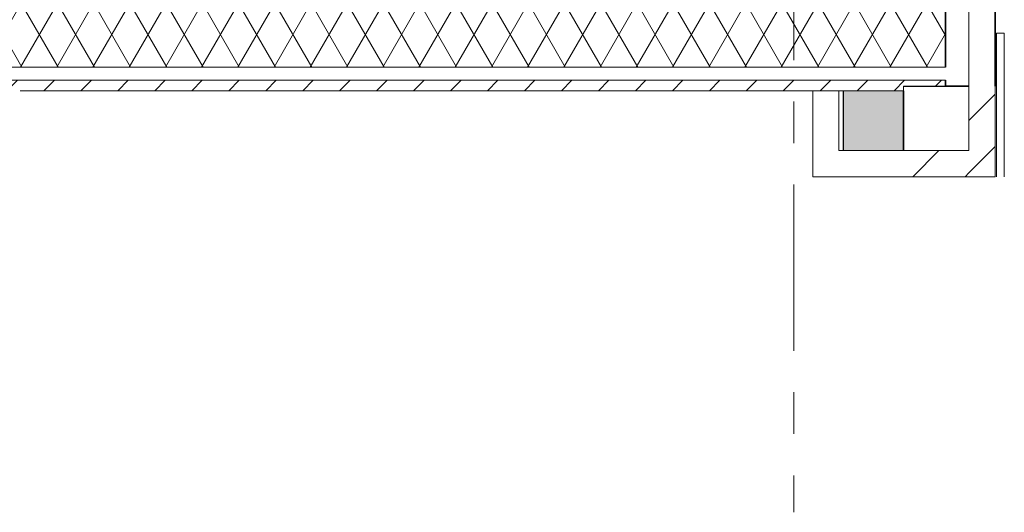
# Model space of a CAD drawing. Extents: x 2744 to 57639, y 3641 to 38820.
# Tile 140 of 179: x 51055 to 54822, y 15454 to 17337. Entities that reach past the tile are written whole.
import ezdxf

# ---------------------------------------------------------------- set-up
doc = ezdxf.new("R2010")
doc.units = 0
doc.header["$LTSCALE"] = 50
doc.linetypes.add('stramien', pattern=[22.225, 12.7, -3.175, 3.175, -3.175])
doc.layers.get('0').update_dxf_attribs({"linetype": 'CONTINUOUS'})
for name, color, linetype, lineweight in [('A-DETL-MBND', 8, 'CONTINUOUS', 18), ('A-GLAZ', 8, 'CONTINUOUS', 25), ('A-WALL', 8, 'CONTINUOUS', 25), ('A-WALL-MBNI', 8, 'CONTINUOUS', 25), ('A-WALL-PATT', 8, 'CONTINUOUS', 50), ('S-GRID', 8, 'CONTINUOUS', 18)]:
    doc.layers.add(name, color=color, linetype=linetype, lineweight=lineweight)
pattern_1 = [(45, (400, -4e-13), (-565.685, 565.685), []), (45, (600, -6e-13), (-565.685, 565.685), [])]

# ---------------------------------------------------------------- blocks, each defined once
blk = doc.blocks.new('28_KA_Prefab betonnen borstwering metselwerkgevel vierde verdieping - 28_KA_Prefab betonnen borstwering metselwerkgevel vierde verdieping-8139712-Plotview 4e Verdieping - schaal 1 op 100')
at = {"layer": 'A-WALL-PATT', "lineweight": 25}
blk.add_hatch(color=256, dxfattribs=at).paths.add_polyline_path([(54432.7, 16836.2), (54436.6, 16836.2), (54436.3, 17065.2), (54206.6, 17065.2), (54206.6, 16836.2)], flags=0)
at = {"layer": 'A-WALL-MBNI'}
for p, q in [((54206.6, 16836.2), (54206.6, 17065.2)), ((54436.6, 17065.2), (54436.6, 16836.2))]:
    blk.add_line(p, q, dxfattribs=at)
blk = doc.blocks.new('31_KA_Houten kozijn metselwerkgevel met draaiend deel verdieping - 31_KA_Houten kozijn metselwerkgevel met draaiend deel verdieping-V184-Plotview 4e Verdieping - schaal 1 op 100')
at = {"layer": 'A-DETL-MBND'}
for p, q in [((688.5, -180), (157.7, -180)), ((688.5, -180), (688.5, -175)), ((706.5, -180.1), (688.5, -180.1)), ((706.5, -180), (706.5, -210)), ((706.5, -210), (157.7, -210)), ((706.5, -210.1), (157.7, -210.1)), ((706.5, -210.1), (673.9, -210.1))]:
    blk.add_line(p, q, dxfattribs=at)
blk = doc.blocks.new('Onderlegger 4e verdieping')
at = {"layer": 'A-WALL-PATT', "lineweight": 18}
h = blk.add_hatch(dxfattribs=at)
h.set_pattern_fill('FP_1', color=256, angle=45, style=0, pattern_type=2)
h.set_pattern_definition(pattern_1)
h.paths.add_polyline_path([(54755.2, 17082.2), (54786.6, 17082.2), (54786.6, 17710.4), (54611.6, 17710.4), (54611.6, 17610.4), (54686.6, 17610.4), (54686.6, 17082.2)], flags=0)
h.paths.add_polyline_path([(54755.2, 19113.4), (54786.6, 19113.4), (54786.6, 19543), (54611.6, 19543), (54611.6, 19443), (54686.6, 19443), (54686.6, 19213.4), (54611.6, 19213.4), (54611.6, 19113.4)], flags=0)
h.paths.add_polyline_path([(54786.6, 20946), (54786.6, 21376.4), (54611.6, 21376.4), (54611.6, 21276.4), (54686.6, 21276.4), (54686.6, 21046), (54611.6, 21046), (54611.6, 20946)], flags=0)
h.paths.add_polyline_path([(54786.6, 22779.4), (54786.6, 23209.7), (54611.6, 23209.7), (54611.6, 23109.7), (54686.6, 23109.7), (54686.6, 22879.4), (54611.6, 22879.4), (54611.6, 22779.4)], flags=0)
h.paths.add_polyline_path([(54611.6, 24612.7), (54786.6, 24612.7), (54786.6, 25043), (54611.6, 25043), (54611.6, 24943), (54686.6, 24943), (54686.6, 24712.7), (54611.6, 24712.7)], flags=0)
h.paths.add_polyline_path([(54786.6, 26446), (54786.6, 26876.4), (54611.6, 26876.4), (54611.6, 26776.4), (54686.6, 26776.4), (54686.6, 26546), (54611.6, 26546), (54611.6, 26446)], flags=0)
h.paths.add_polyline_path([(54611.6, 28279.4), (54786.6, 28279.4), (54786.6, 28709.7), (54611.6, 28709.7), (54611.6, 28609.7), (54686.6, 28609.7), (54686.6, 28379.4), (54611.6, 28379.4)], flags=0)
h.paths.add_polyline_path([(54611.6, 30112.7), (54786.6, 30112.7), (54786.6, 30543), (54611.6, 30543), (54611.6, 30443), (54686.6, 30443), (54686.6, 30212.7), (54611.6, 30212.7), (54611.6, 30194.8)], flags=0)
h.paths.add_polyline_path([(54786.6, 31946), (54786.6, 32376.4), (54611.6, 32376.4), (54611.6, 32276.4), (54686.6, 32276.4), (54686.6, 32046), (54611.6, 32046), (54611.6, 31946)], flags=0)
h.paths.add_polyline_path([(54611.6, 33779.4), (54786.6, 33779.4), (54786.6, 34210.4), (54611.6, 34210.4), (54611.6, 34110.4), (54686.6, 34110.4), (54686.6, 33879.4), (54611.6, 33879.4)], flags=0)
h.paths.add_polyline_path([(54786.6, 35613.4), (54786.6, 35828.2), (54686.6, 35828.2), (54686.6, 35713.4), (54611.6, 35713.4), (54611.6, 35613.4), (54755.2, 35613.4)], flags=0)
h = blk.add_hatch(dxfattribs=at)
h.set_pattern_fill('FP_419', color=256, angle=60, style=0, pattern_type=2)
h.set_pattern_definition([(60, (0, 0), (-103.92305, 60), []), (120, (0, 0), (-103.92305, -60), [])])
h.paths.add_polyline_path([(54439.2, 17155.2), (54596.6, 17155.2), (54596.6, 17395.2), (50103.6, 17395.2), (50103.6, 17155.2), (54436.6, 17155.2)], flags=0)
h.paths.add_polyline_path([(49043.6, 17155.2), (49043.6, 17395.2), (47989.6, 17395.2), (47989.6, 17155.2), (48119.8, 17155.2)], flags=0)
h.paths.add_polyline_path([(46320.6, 17155.2), (46320.6, 17395.2), (45266.6, 17395.2), (45266.6, 17155.2), (45592, 17155.2)], flags=0)
h.paths.add_polyline_path([(41686.6, 17155.2), (41686.6, 17395.2), (36786.6, 17395.2), (36786.6, 17155.2), (40536.5, 17155.2)], flags=0)
h.paths.add_polyline_path([(43721.6, 17155.2), (43721.6, 17395.2), (42746.6, 17395.2), (42746.6, 17155.2), (43064.3, 17155.2)], flags=0)
h = blk.add_hatch(dxfattribs=at)
h.set_pattern_fill('FP_417', color=256, style=0, pattern_type=2)
h.set_pattern_definition([(45, (0, 0), (-70.71068, 70.71068), [])])
h.paths.add_polyline_path([(53807.3, 17065.2), (54436.6, 17065.2), (54436.6, 17082.2), (54596.6, 17082.2), (54596.6, 17105.2), (50103.6, 17105.2), (50103.6, 17065.2), (51016.6, 17065.2), (51016.6, 17072.2), (51056.6, 17072.2), (51056.6, 17065.2), (53175.3, 17065.2)], flags=0)
h.paths.add_polyline_path([(51021.6, 17065.2), (51021.6, 17067.2), (51051.6, 17067.2), (51051.6, 17065.2), (51053.6, 17065.2), (51053.6, 17069.2), (51019.6, 17069.2), (51019.6, 17065.2)], flags=0)
h.paths.add_polyline_path([(49043.6, 17065.2), (49043.6, 17105.2), (47989.6, 17105.2), (47989.6, 17065.2), (48119.8, 17065.2)], flags=0)
h.paths.add_polyline_path([(46320.6, 17065.2), (46320.6, 17105.2), (45266.6, 17105.2), (45266.6, 17065.2), (45592, 17065.2)], flags=0)
h.paths.add_polyline_path([(40536.5, 17065.2), (41686.6, 17065.2), (41686.6, 17105.2), (36786.6, 17105.2), (36786.6, 17065.2), (40312.6, 17065.2), (40312.6, 17072.2), (40352.6, 17072.2), (40352.6, 17065.2)], flags=0)
h.paths.add_polyline_path([(42746.6, 17065.2), (43721.6, 17065.2), (43721.6, 17105.2), (42746.6, 17105.2)], flags=0)
h.paths.add_polyline_path([(40349.6, 17065.2), (40349.6, 17069.2), (40315.6, 17069.2), (40315.6, 17065.2), (40317.6, 17065.2), (40317.6, 17067.2), (40347.6, 17067.2), (40347.6, 17065.2)], flags=0)
h = blk.add_hatch(dxfattribs=at)
h.set_pattern_fill('FP_1', color=256, angle=45, style=0, pattern_type=2)
h.set_pattern_definition([(45, (400, -3e-13), (-565.685, 565.685), []), (45, (600, -4e-13), (-565.685, 565.685), [])])
h.paths.add_polyline_path([(54686.6, 16736.2), (54786.6, 16736.2), (54786.6, 17082.2), (54686.6, 17082.2), (54686.6, 16836.2)], flags=0)
h = blk.add_hatch(dxfattribs=at)
h.set_pattern_fill('FP_1', color=256, angle=45, style=0, pattern_type=2)
h.set_pattern_definition(pattern_1)
h.paths.add_polyline_path([(54189.1, 16736.2), (54686.6, 16736.2), (54686.6, 16836.2), (54189.1, 16836.2)], flags=0)
at = {"layer": 'A-WALL', "lineweight": 35}
for p, q in [((54786.6, 17082.2), (54786.6, 17710.4)), ((54596.6, 17485.2), (54596.6, 17155.2)), ((54596.6, 17082.2), (54596.6, 17105.2)), ((54596.6, 17082.2), (54686.6, 17082.2))]:
    blk.add_line(p, q, dxfattribs=at)
at = {"layer": 'A-WALL', "lineweight": 18}
for p, q in [((54686.6, 16836.2), (54686.6, 17610.4)), ((54596.6, 17155.2), (50103.6, 17155.2)), ((54596.6, 17105.2), (50103.6, 17105.2)), ((51056.6, 17065.2), (54436.6, 17065.2)), ((54089.1, 17065.2), (54089.1, 16736.2)), ((54189.1, 16836.2), (54189.1, 17065.2)), ((54436.6, 17065.2), (54436.6, 17082.2)), ((54786.6, 16736.2), (54786.6, 17082.2)), ((54686.6, 16836.2), (54189.1, 16836.2)), ((54089.1, 16736.2), (54786.6, 16736.2))]:
    blk.add_line(p, q, dxfattribs=at)
at = {"layer": 'A-WALL'}
for p, q in [((54436.6, 17082.2), (54596.6, 17082.2)), ((54436.6, 16836.2), (54436.6, 17065.2))]:
    blk.add_line(p, q, dxfattribs=at)
at = {"layer": 'S-GRID', "linetype": 'stramien'}
blk.add_line((54016.6, 37820.1), (54016.6, 15453.9), dxfattribs=at)
at = {"layer": 'A-GLAZ', "lineweight": 18, "rotation": 89.99999999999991}
blk.add_blockref('31_KA_Houten kozijn metselwerkgevel met draaiend deel verdieping - 31_KA_Houten kozijn metselwerkgevel met draaiend deel verdieping-V184-Plotview 4e Verdieping - schaal 1 op 100', (54611.6, 16578.5), dxfattribs=at)
at = {"layer": 'A-WALL-MBNI'}
blk.add_blockref('28_KA_Prefab betonnen borstwering metselwerkgevel vierde verdieping - 28_KA_Prefab betonnen borstwering metselwerkgevel vierde verdieping-8139712-Plotview 4e Verdieping - schaal 1 op 100', (0, 0), dxfattribs=at)

msp = doc.modelspace()

# ---------------------------------------------------------------- block references
msp.add_blockref('Onderlegger 4e verdieping', (0, 0))

doc.saveas('drawing.dxf')
